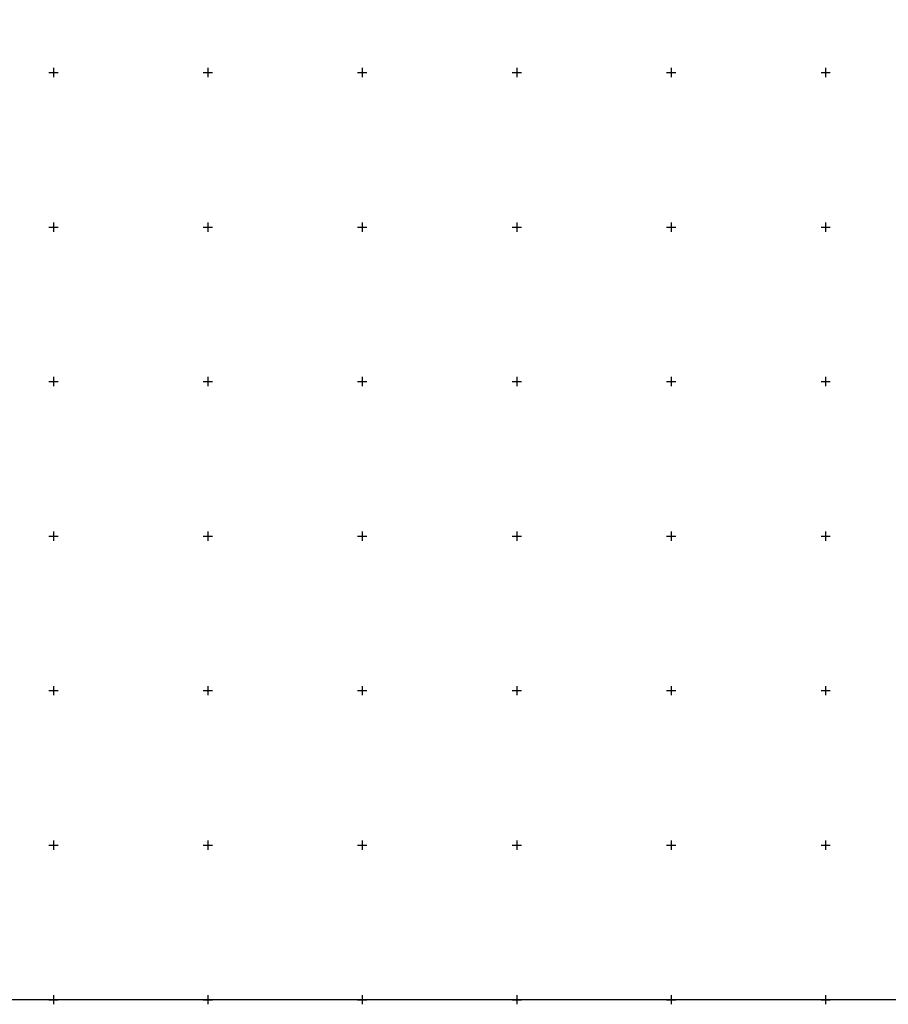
# Model space of a CAD drawing. Header units: metres. Extents: x 703769 to 722343, y 4313031 to 4317457.
# Tile 229 of 256: x 708368 to 708649, y 4313677 to 4313996. Entities that reach past the tile are written whole.
import ezdxf

# ---------------------------------------------------------------- set-up
doc = ezdxf.new("R2010")
doc.units = ezdxf.units.M
doc.header["$LTSCALE"] = 0.5
doc.layers.add('(001) Сетка', color=92, linetype='Continuous')
doc.layers.add('(002) Рамка', color=7, linetype='Continuous')

# ---------------------------------------------------------------- blocks, each defined once
blk = doc.blocks.new('Setka')
at = {"layer": '(001) Сетка'}
for p, q in [((-1.5, 0), (1.5, 0)), ((0, 1.5), (0, -1.5))]:
    blk.add_line(p, q, dxfattribs=at)

msp = doc.modelspace()

# ---------------------------------------------------------------- linework, layer by layer
at = {"layer": '(002) Рамка', "color": 0}
msp.add_lwpolyline([(707528.465, 4316578.456), (708928.465, 4316578.456), (708928.465, 4313678.456), (707528.465, 4313678.456)], close=True, dxfattribs=at)

# ---------------------------------------------------------------- block references
at = {"layer": '(001) Сетка'}
for p in [(708378.465, 4313978.456), (708428.465, 4313978.456), (708478.465, 4313978.456), (708528.465, 4313978.456), (708578.465, 4313978.456), (708628.465, 4313978.456), (708378.465, 4313928.456), (708428.465, 4313928.456), (708478.465, 4313928.456), (708528.465, 4313928.456), (708578.465, 4313928.456), (708628.465, 4313928.456), (708378.465, 4313878.456), (708428.465, 4313878.456), (708478.465, 4313878.456), (708528.465, 4313878.456), (708578.465, 4313878.456), (708628.465, 4313878.456), (708378.465, 4313828.456), (708428.465, 4313828.456), (708478.465, 4313828.456), (708528.465, 4313828.456), (708578.465, 4313828.456), (708628.465, 4313828.456), (708378.465, 4313778.456), (708428.465, 4313778.456), (708478.465, 4313778.456), (708528.465, 4313778.456), (708578.465, 4313778.456), (708628.465, 4313778.456), (708378.465, 4313728.456), (708428.465, 4313728.456), (708478.465, 4313728.456), (708528.465, 4313728.456), (708578.465, 4313728.456), (708628.465, 4313728.456), (708378.465, 4313678.456), (708428.465, 4313678.456), (708478.465, 4313678.456), (708528.465, 4313678.456), (708578.465, 4313678.456), (708628.465, 4313678.456)]:
    msp.add_blockref('Setka', p, dxfattribs=at)

doc.saveas('drawing.dxf')
